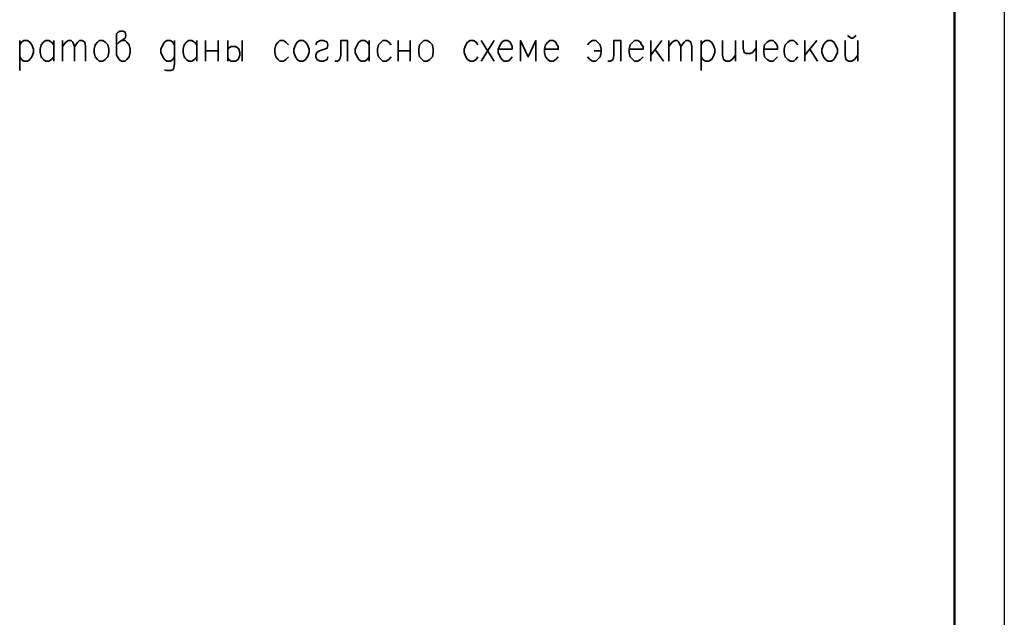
# Model space of a CAD drawing. Extents: x -832 to 0, y 8 to 595.
# Tile 9 of 20: x -97 to 0, y 121 to 180. Entities that reach past the tile are written whole.
import ezdxf

# ---------------------------------------------------------------- set-up
doc = ezdxf.new("R2010")
doc.units = 0
doc.layers.get('0').update_dxf_attribs({"lineweight": 25})

msp = doc.modelspace()

# ---------------------------------------------------------------- linework, layer by layer
at = {"color": 7, "lineweight": 25}
msp.add_line((0, 595.461), (0, 7.789), dxfattribs=at)
msp.add_line((0, 595.461), (0, 7.789), dxfattribs=at)
at = {"color": 7, "lineweight": 50, "flags": 128}
msp.add_lwpolyline([(-4.911, 590.55), (-4.911, 12.7)], dxfattribs=at)
at = {"color": 7, "lineweight": 35, "flags": 128}
for points in [[(-87.799, 177.885), (-87.545, 178.139), (-87.291, 178.308), (-86.953, 178.562), (-86.868, 178.816), (-86.953, 179.155), (-87.122, 179.239), (-87.461, 179.239), (-87.63, 179.155), (-87.799, 178.985), (-87.799, 176.869), (-87.63, 176.615), (-87.545, 176.445), (-87.291, 176.276), (-86.953, 176.276), (-86.783, 176.445), (-86.529, 176.699), (-86.445, 177.123), (-86.445, 177.461), (-86.529, 177.885), (-86.783, 178.139), (-86.953, 178.308), (-87.291, 178.308)], [(-97.367, 178.308), (-97.367, 175.345)], [(-97.367, 177.885), (-97.197, 178.139), (-96.943, 178.308), (-96.605, 178.308), (-96.351, 178.139), (-96.181, 177.885), (-96.012, 177.461), (-96.012, 177.123), (-96.181, 176.699), (-96.351, 176.445), (-96.605, 176.276), (-96.943, 176.276), (-97.197, 176.445), (-97.367, 176.699)], [(-93.98, 176.699), (-94.234, 176.445), (-94.488, 176.276), (-94.827, 176.276), (-94.996, 176.445), (-95.165, 176.615), (-95.25, 176.699), (-95.335, 177.123), (-95.335, 177.461), (-95.25, 177.885), (-94.996, 178.139), (-94.827, 178.308), (-94.488, 178.308), (-94.234, 178.139), (-93.98, 177.885)], [(-93.98, 178.308), (-93.98, 176.276)], [(-93.133, 178.308), (-93.133, 176.276)], [(-93.133, 177.715), (-92.795, 178.139), (-92.541, 178.308), (-92.287, 178.308), (-92.117, 178.139), (-91.948, 177.715), (-91.948, 176.276)], [(-91.948, 177.715), (-91.609, 178.139), (-91.44, 178.308), (-91.186, 178.308), (-90.932, 178.139), (-90.847, 177.715), (-90.847, 176.276)], [(-89.493, 178.308), (-89.154, 178.308), (-88.9, 178.139), (-88.646, 177.885), (-88.561, 177.461), (-88.561, 177.123), (-88.646, 176.699), (-88.9, 176.445), (-89.154, 176.276), (-89.493, 176.276), (-89.662, 176.445), (-89.916, 176.699), (-90.001, 177.123), (-90.001, 177.461), (-89.916, 177.885), (-89.662, 178.139), (-89.493, 178.308)], [(-82.042, 177.885), (-82.127, 177.969), (-82.211, 178.139), (-82.465, 178.308), (-82.804, 178.308), (-83.058, 178.139), (-83.227, 177.885), (-83.397, 177.461), (-83.397, 177.123), (-83.227, 176.699), (-83.058, 176.445), (-82.804, 176.276), (-82.465, 176.276), (-82.211, 176.445), (-82.042, 176.699)], [(-82.042, 178.308), (-82.042, 176.022), (-82.127, 175.599), (-82.211, 175.429), (-82.465, 175.345), (-82.804, 175.345), (-83.058, 175.429)], [(-79.841, 176.699), (-80.095, 176.445), (-80.349, 176.276), (-80.687, 176.276), (-80.857, 176.445), (-81.026, 176.615), (-81.111, 176.699), (-81.195, 177.123), (-81.195, 177.461), (-81.111, 177.885), (-80.857, 178.139), (-80.687, 178.308), (-80.349, 178.308), (-80.095, 178.139), (-79.841, 177.885)], [(-79.841, 178.308), (-79.841, 176.276)], [(-78.994, 178.308), (-78.994, 176.276)], [(-77.724, 178.308), (-77.724, 176.276)], [(-76.793, 178.308), (-76.793, 176.276)], [(-75.353, 178.308), (-75.353, 176.276)], [(-70.781, 177.885), (-71.035, 178.139), (-71.289, 178.308), (-71.628, 178.308), (-71.797, 178.139), (-72.051, 177.885), (-72.136, 177.461), (-72.136, 177.123), (-72.051, 176.699), (-71.797, 176.445), (-71.628, 176.276), (-71.289, 176.276), (-71.035, 176.445), (-70.781, 176.699)], [(-69.681, 178.308), (-69.342, 178.308), (-69.088, 178.139), (-68.919, 177.885), (-68.749, 177.461), (-68.749, 177.123), (-68.919, 176.699), (-69.088, 176.445), (-69.342, 176.276), (-69.681, 176.276), (-69.935, 176.445), (-70.104, 176.699), (-70.273, 177.123), (-70.273, 177.461), (-70.104, 177.885), (-69.935, 178.139), (-69.681, 178.308)], [(-68.072, 177.885), (-67.987, 178.139), (-67.649, 178.308), (-67.31, 178.308), (-66.971, 178.139), (-66.887, 177.885), (-66.971, 177.546), (-67.225, 177.461), (-67.733, 177.292), (-67.987, 177.123), (-68.072, 176.869), (-68.072, 176.699), (-67.987, 176.445), (-67.649, 176.276), (-67.31, 176.276), (-66.971, 176.445), (-66.887, 176.699)], [(-64.939, 178.308), (-65.617, 178.308), (-65.617, 176.869), (-65.701, 176.445), (-65.955, 176.276), (-66.209, 176.276)], [(-64.939, 178.308), (-64.939, 176.276)], [(-62.823, 176.699), (-62.992, 176.445), (-63.246, 176.276), (-63.585, 176.276), (-63.839, 176.445), (-63.923, 176.615), (-64.008, 176.699), (-64.177, 177.123), (-64.177, 177.461), (-64.008, 177.885), (-63.839, 178.139), (-63.585, 178.308), (-63.246, 178.308), (-62.992, 178.139), (-62.823, 177.885)], [(-62.823, 178.308), (-62.823, 176.276)], [(-60.621, 177.885), (-60.875, 178.139), (-61.129, 178.308), (-61.468, 178.308), (-61.637, 178.139), (-61.891, 177.885), (-61.976, 177.461), (-61.976, 177.123), (-61.891, 176.699), (-61.637, 176.445), (-61.468, 176.276), (-61.129, 176.276), (-60.875, 176.445), (-60.621, 176.699)], [(-59.944, 178.308), (-59.944, 176.276)], [(-58.759, 178.308), (-58.759, 176.276)], [(-57.404, 178.308), (-57.065, 178.308), (-56.811, 178.139), (-56.557, 177.885), (-56.473, 177.461), (-56.473, 177.123), (-56.557, 176.699), (-56.811, 176.445), (-57.065, 176.276), (-57.404, 176.276), (-57.573, 176.445), (-57.827, 176.699), (-57.912, 177.123), (-57.912, 177.461), (-57.827, 177.885), (-57.573, 178.139), (-57.404, 178.308)], [(-52.07, 177.885), (-52.239, 178.139), (-52.493, 178.308), (-52.832, 178.308), (-53.086, 178.139), (-53.255, 177.885), (-53.425, 177.461), (-53.425, 177.123), (-53.255, 176.699), (-53.086, 176.445), (-52.832, 176.276), (-52.493, 176.276), (-52.239, 176.445), (-52.07, 176.699)], [(-51.731, 178.308), (-50.461, 176.276)], [(-50.461, 178.308), (-51.731, 176.276)], [(-50.038, 177.461), (-48.683, 177.461), (-48.683, 177.715), (-48.768, 177.969), (-48.853, 178.139), (-49.107, 178.308), (-49.445, 178.308), (-49.699, 178.139), (-49.869, 177.885), (-50.038, 177.461), (-50.038, 177.123), (-49.869, 176.699), (-49.699, 176.445), (-49.445, 176.276), (-49.107, 176.276), (-48.853, 176.445), (-48.683, 176.699)], [(-46.313, 176.276), (-46.313, 178.308), (-47.075, 176.699), (-47.837, 178.308), (-47.837, 176.276)], [(-45.466, 177.461), (-44.111, 177.461), (-44.111, 177.715), (-44.281, 177.969), (-44.365, 178.139), (-44.619, 178.308), (-44.958, 178.308), (-45.127, 178.139), (-45.381, 177.885), (-45.466, 177.461), (-45.466, 177.123), (-45.381, 176.699), (-45.127, 176.445), (-44.958, 176.276), (-44.619, 176.276), (-44.365, 176.445), (-44.111, 176.699)], [(-41.233, 177.885), (-40.979, 178.139), (-40.725, 178.308), (-40.386, 178.308), (-40.217, 178.139), (-39.963, 177.885), (-39.878, 177.461), (-39.878, 177.123), (-39.963, 176.699), (-40.217, 176.445), (-40.386, 176.276), (-40.725, 176.276), (-40.979, 176.445), (-41.233, 176.699)], [(-37.931, 178.308), (-38.608, 178.308), (-38.608, 176.869), (-38.693, 176.445), (-38.947, 176.276), (-39.201, 176.276)], [(-37.931, 178.308), (-37.931, 176.276)], [(-37.084, 177.461), (-35.729, 177.461), (-35.729, 177.715), (-35.899, 177.969), (-35.983, 178.139), (-36.237, 178.308), (-36.576, 178.308), (-36.745, 178.139), (-36.999, 177.885), (-37.084, 177.461), (-37.084, 177.123), (-36.999, 176.699), (-36.745, 176.445), (-36.576, 176.276), (-36.237, 176.276), (-35.983, 176.445), (-35.729, 176.699)], [(-34.967, 178.308), (-34.967, 176.276)], [(-33.867, 178.308), (-34.967, 176.869)], [(-33.189, 178.308), (-33.189, 176.276)], [(-33.189, 177.715), (-32.851, 178.139), (-32.597, 178.308), (-32.343, 178.308), (-32.173, 178.139), (-32.004, 177.715), (-32.004, 176.276)], [(-32.004, 177.715), (-31.665, 178.139), (-31.496, 178.308), (-31.242, 178.308), (-30.988, 178.139), (-30.903, 177.715), (-30.903, 176.276)], [(-29.972, 178.308), (-29.972, 175.345)], [(-29.972, 177.885), (-29.803, 178.139), (-29.549, 178.308), (-29.21, 178.308), (-28.956, 178.139), (-28.787, 177.885), (-28.617, 177.461), (-28.617, 177.123), (-28.787, 176.699), (-28.956, 176.445), (-29.21, 176.276), (-29.549, 176.276), (-29.803, 176.445), (-29.972, 176.699)], [(-27.855, 178.308), (-27.855, 176.869), (-27.771, 176.445), (-27.517, 176.276), (-27.178, 176.276), (-26.924, 176.445), (-26.585, 176.869)], [(-26.585, 178.308), (-26.585, 176.276)], [(-25.823, 178.308), (-25.823, 177.546), (-25.739, 177.123), (-25.485, 177.038), (-25.146, 177.038), (-24.892, 177.123), (-24.553, 177.546)], [(-24.553, 178.308), (-24.553, 176.276)], [(-23.791, 177.461), (-22.437, 177.461), (-22.437, 177.715), (-22.521, 177.969), (-22.691, 178.139), (-22.86, 178.308), (-23.199, 178.308), (-23.453, 178.139), (-23.707, 177.885), (-23.791, 177.461), (-23.791, 177.123), (-23.707, 176.699), (-23.453, 176.445), (-23.199, 176.276), (-22.86, 176.276), (-22.691, 176.445), (-22.437, 176.699)], [(-20.405, 177.885), (-20.659, 178.139), (-20.828, 178.308), (-21.167, 178.308), (-21.421, 178.139), (-21.675, 177.885), (-21.759, 177.461), (-21.759, 177.123), (-21.675, 176.699), (-21.421, 176.445), (-21.167, 176.276), (-20.828, 176.276), (-20.659, 176.445), (-20.405, 176.699)], [(-19.727, 178.308), (-19.727, 176.276)], [(-18.542, 178.308), (-19.727, 176.869)], [(-17.441, 178.308), (-17.103, 178.308), (-16.849, 178.139), (-16.679, 177.885), (-16.51, 177.461), (-16.51, 177.123), (-16.679, 176.699), (-16.849, 176.445), (-17.103, 176.276), (-17.441, 176.276), (-17.695, 176.445), (-17.865, 176.699), (-18.034, 177.123), (-18.034, 177.461), (-17.865, 177.885), (-17.695, 178.139), (-17.441, 178.308)], [(-15.748, 178.308), (-15.748, 176.869), (-15.663, 176.445), (-15.409, 176.276), (-15.071, 176.276), (-14.817, 176.445), (-14.478, 176.869)], [(-15.494, 178.816), (-15.409, 178.731), (-15.155, 178.562), (-14.986, 178.562), (-14.732, 178.731), (-14.647, 178.816)], [(-14.478, 178.308), (-14.478, 176.276)], [(-78.994, 177.292), (-77.724, 177.292)], [(-76.793, 177.461), (-76.708, 177.546), (-76.454, 177.715), (-76.115, 177.715), (-76.031, 177.715), (-75.777, 177.546), (-75.692, 177.461), (-75.607, 177.123), (-75.607, 176.869), (-75.692, 176.615), (-75.777, 176.445), (-76.031, 176.276), (-76.454, 176.276), (-76.708, 176.445), (-76.793, 176.615)], [(-59.944, 177.292), (-58.759, 177.292)], [(-39.878, 177.292), (-40.555, 177.292)], [(-34.544, 177.461), (-33.697, 176.276)], [(-19.219, 177.461), (-18.457, 176.276)]]:
    msp.add_lwpolyline(points, dxfattribs=at)

doc.saveas('drawing.dxf')
